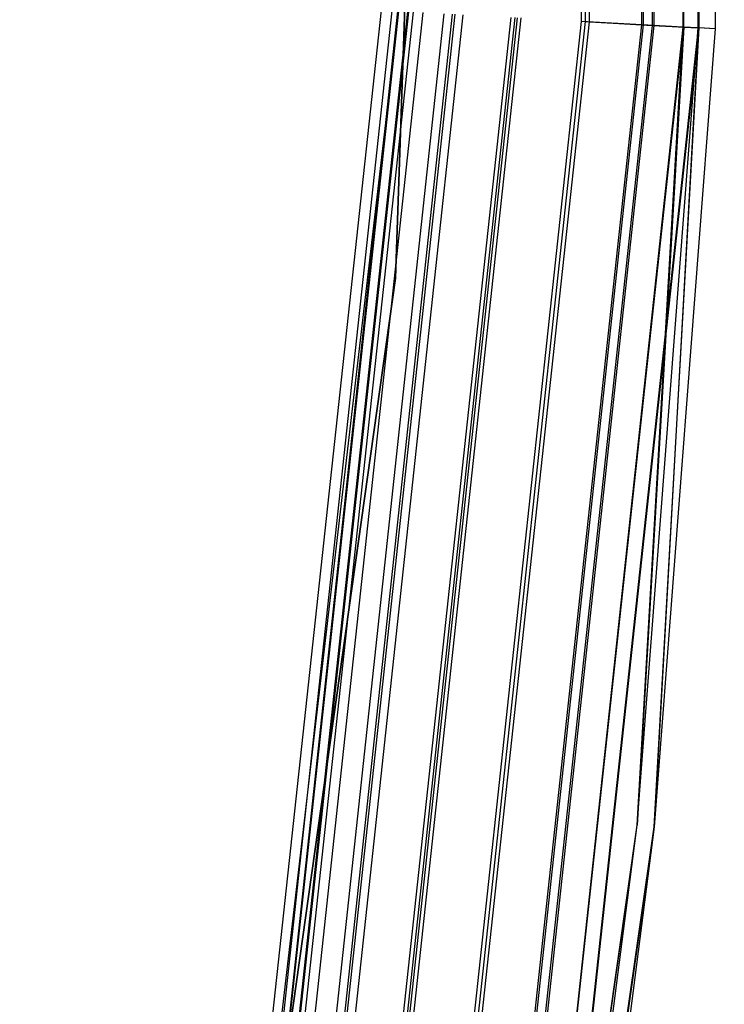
# Model space of a CAD drawing. Extents: x 3 to 49, y 3 to 103.
# Tile 56 of 101: x 48.131 to 48.953, y 23.618 to 24.767. Entities that reach past the tile are written whole.
import ezdxf

# ---------------------------------------------------------------- set-up
doc = ezdxf.new("R2010")
doc.units = 0
doc.header["$LTSCALE"] = 2.54
doc.layers.get('0').update_dxf_attribs({"linetype": 'CONTINUOUS'})

# ---------------------------------------------------------------- blocks, each defined once
blk = doc.blocks.new('HOTEL-MOOD-11782-11790_STL')
at = {"color": 0}
for p, q in [((48.9051, 24.7587, 152.7708), (48.9157, 27.1165, 152.7708)), ((48.9051, 24.7587, 152.7708), (48.9157, 27.1165, 152.7708)), ((48.9056, 24.7586, 122.6129), (48.9163, 27.1165, 122.6129)), ((48.9056, 24.7586, 122.6129), (48.9163, 27.1165, 122.6129)), ((48.9224, 24.7577, 122.6863), (48.933, 27.1173, 122.6863)), ((48.9224, 24.7577, 152.6949), (48.933, 27.1173, 152.6949)), ((48.9224, 24.7577, 122.6863), (48.933, 27.1173, 122.6863)), ((48.9224, 24.7577, 152.6949), (48.933, 27.1173, 152.6949)), ((48.923, 24.7576, 152.7795), (48.9337, 27.1173, 152.7795)), ((48.923, 24.7576, 152.7795), (48.9337, 27.1173, 152.7795)), ((48.9236, 24.7576, 122.6042), (48.9343, 27.1174, 122.6042)), ((48.9236, 24.7576, 122.6042), (48.9343, 27.1174, 122.6042)), ((48.953, 27.1182, 122.6863), (48.9423, 24.7566, 122.6863)), ((48.953, 27.1182, 152.6949), (48.9423, 24.7566, 152.6949)), ((48.953, 27.1182, 122.6863), (48.9423, 24.7566, 122.6863)), ((48.953, 27.1182, 152.6949), (48.9423, 24.7566, 152.6949)), ((48.7865, 24.7653, 152.8656), (48.7971, 27.1109, 152.8656)), ((48.7865, 24.7653, 152.8656), (48.7971, 27.1109, 152.8656)), ((48.791, 24.7651, 152.8851), (48.8016, 27.1111, 152.8851)), ((48.791, 24.7651, 152.8851), (48.8016, 27.1111, 152.8851)), ((48.7911, 24.765, 122.5214), (48.8017, 27.1111, 122.5214)), ((48.7911, 24.765, 122.5214), (48.8017, 27.1111, 122.5214)), ((48.7956, 24.7648, 122.5019), (48.8062, 27.1113, 122.5019)), ((48.7956, 24.7648, 122.5019), (48.8062, 27.1113, 122.5019)), ((48.8566, 24.7614, 152.8317), (48.8672, 27.1142, 152.8317)), ((48.8566, 24.7614, 152.8317), (48.8672, 27.1142, 152.8317)), ((48.8588, 24.7613, 122.5541), (48.8694, 27.1143, 122.5541)), ((48.8588, 24.7613, 122.5541), (48.8694, 27.1143, 122.5541)), ((48.869, 24.7607, 152.8474), (48.8797, 27.1148, 152.8474)), ((48.869, 24.7607, 152.8474), (48.8797, 27.1148, 152.8474)), ((48.8712, 24.7606, 122.5385), (48.8819, 27.1149, 122.5385)), ((48.8712, 24.7606, 122.5385), (48.8819, 27.1149, 122.5385)), ((48.5691, 24.4656, 122.7154), (48.6241, 26.041, 122.7154)), ((48.6241, 26.041, 122.6954), (48.5691, 24.4656, 122.6954)), ((48.5691, 24.4656, 122.7154), (48.6241, 26.041, 122.7154)), ((48.6241, 26.041, 122.6954), (48.5691, 24.4656, 122.6954)), ((48.3036, 22.4703, 152.6951), (48.5527, 24.7784, 152.6951)), ((48.3036, 22.4703, 152.6951), (48.5527, 24.7784, 152.6951)), ((48.5727, 24.7773, 152.6951), (48.3036, 22.4703, 152.6951)), ((48.5727, 24.7773, 152.6951), (48.3036, 22.4703, 152.6951)), ((48.5648, 24.7777, 122.6863), (48.3155, 22.4684, 122.6863)), ((48.5648, 24.7777, 122.6863), (48.3155, 22.4684, 122.6863)), ((48.3228, 22.4672, 152.7797), (48.5721, 24.7773, 152.7797)), ((48.3228, 22.4672, 152.7797), (48.5721, 24.7773, 152.7797)), ((48.5727, 24.7773, 152.6951), (48.3233, 22.4671, 152.6951)), ((48.5727, 24.7773, 152.6951), (48.3233, 22.4671, 152.6951)), ((48.334, 22.4654, 122.6042), (48.5835, 24.7767, 122.6042)), ((48.334, 22.4654, 122.6042), (48.5835, 24.7767, 122.6042)), ((48.3353, 22.4652, 122.6863), (48.5848, 24.7766, 122.6863)), ((48.3353, 22.4652, 122.6863), (48.5848, 24.7766, 122.6863)), ((48.3406, 22.4644, 152.771), (48.5901, 24.7763, 152.771)), ((48.3406, 22.4644, 152.771), (48.5901, 24.7763, 152.771)), ((48.3518, 22.4626, 122.6129), (48.6015, 24.7757, 122.6129)), ((48.3518, 22.4626, 122.6129), (48.6015, 24.7757, 122.6129)), ((48.3763, 22.4587, 152.8475), (48.6262, 24.7743, 152.8475)), ((48.3763, 22.4587, 152.8475), (48.6262, 24.7743, 152.8475)), ((48.3858, 22.4571, 122.5385), (48.6359, 24.7738, 122.5385)), ((48.3858, 22.4571, 122.5385), (48.6359, 24.7738, 122.5385)), ((48.3886, 22.4567, 152.8319), (48.6387, 24.7736, 152.8319)), ((48.3886, 22.4567, 152.8319), (48.6387, 24.7736, 152.8319)), ((48.3981, 22.4551, 122.5541), (48.6483, 24.7731, 122.5541)), ((48.3981, 22.4551, 122.5541), (48.6483, 24.7731, 122.5541)), ((48.4535, 22.4463, 152.8851), (48.7043, 24.7699, 152.8851)), ((48.4535, 22.4463, 152.8851), (48.7043, 24.7699, 152.8851)), ((48.4579, 22.4456, 152.8656), (48.7088, 24.7697, 152.8656)), ((48.4579, 22.4456, 152.8656), (48.7088, 24.7697, 152.8656)), ((48.4607, 22.4451, 122.5019), (48.7116, 24.7695, 122.5019)), ((48.4607, 22.4451, 122.5019), (48.7116, 24.7695, 122.5019)), ((48.4651, 22.4444, 122.5214), (48.716, 24.7693, 122.5214)), ((48.4651, 22.4444, 122.5214), (48.716, 24.7693, 122.5214)), ((48.5348, 22.4332, 152.8656), (48.7865, 24.7653, 152.8656)), ((48.5348, 22.4332, 152.8656), (48.7865, 24.7653, 152.8656)), ((48.5392, 22.4325, 152.8851), (48.791, 24.7651, 152.8851)), ((48.5392, 22.4325, 152.8851), (48.791, 24.7651, 152.8851)), ((48.5393, 22.4325, 122.5214), (48.7911, 24.765, 122.5214)), ((48.5393, 22.4325, 122.5214), (48.7911, 24.765, 122.5214)), ((48.5437, 22.4318, 122.5019), (48.7956, 24.7648, 122.5019)), ((48.5437, 22.4318, 122.5019), (48.7956, 24.7648, 122.5019)), ((48.6041, 22.4221, 152.8317), (48.8566, 24.7614, 152.8317)), ((48.6041, 22.4221, 152.8317), (48.8566, 24.7614, 152.8317)), ((48.6063, 22.4218, 122.5541), (48.8588, 24.7613, 122.5541)), ((48.6063, 22.4218, 122.5541), (48.8588, 24.7613, 122.5541)), ((48.6164, 22.4201, 152.8474), (48.869, 24.7607, 152.8474)), ((48.6164, 22.4201, 152.8474), (48.869, 24.7607, 152.8474)), ((48.6186, 22.4198, 122.5385), (48.8712, 24.7606, 122.5385)), ((48.6186, 22.4198, 122.5385), (48.8712, 24.7606, 122.5385)), ((48.8566, 24.7614, 152.8317), (48.7865, 24.7653, 152.8656)), ((48.8566, 24.7614, 152.8317), (48.7865, 24.7653, 152.8656)), ((48.791, 24.7651, 152.8851), (48.869, 24.7607, 152.8474)), ((48.791, 24.7651, 152.8851), (48.869, 24.7607, 152.8474)), ((48.7911, 24.765, 122.5214), (48.8588, 24.7613, 122.5541)), ((48.7911, 24.765, 122.5214), (48.8588, 24.7613, 122.5541)), ((48.7956, 24.7648, 122.5019), (48.8712, 24.7606, 122.5385)), ((48.7956, 24.7648, 122.5019), (48.8712, 24.7606, 122.5385)), ((48.9051, 24.7587, 152.7708), (48.8566, 24.7614, 152.8317)), ((48.9051, 24.7587, 152.7708), (48.8566, 24.7614, 152.8317)), ((48.8588, 24.7613, 122.5541), (48.9056, 24.7586, 122.6129)), ((48.8588, 24.7613, 122.5541), (48.9056, 24.7586, 122.6129)), ((48.869, 24.7607, 152.8474), (48.923, 24.7576, 152.7795)), ((48.869, 24.7607, 152.8474), (48.923, 24.7576, 152.7795)), ((48.8712, 24.7606, 122.5385), (48.9236, 24.7576, 122.6042)), ((48.8712, 24.7606, 122.5385), (48.9236, 24.7576, 122.6042)), ((48.652, 22.4144, 152.7708), (48.9051, 24.7587, 152.7708)), ((48.652, 22.4144, 152.7708), (48.9051, 24.7587, 152.7708)), ((48.6526, 22.4143, 122.6129), (48.9056, 24.7586, 122.6129)), ((48.6526, 22.4143, 122.6129), (48.9056, 24.7586, 122.6129)), ((48.6698, 22.4116, 152.7795), (48.923, 24.7576, 152.7795)), ((48.6698, 22.4116, 152.7795), (48.923, 24.7576, 152.7795)), ((48.6704, 22.4115, 122.6042), (48.9236, 24.7576, 122.6042)), ((48.6704, 22.4115, 122.6042), (48.9236, 24.7576, 122.6042)), ((48.8511, 23.8272, 152.6949), (48.9051, 24.7587, 152.7708)), ((48.8511, 23.8272, 152.6949), (48.9051, 24.7587, 152.7708)), ((48.9056, 24.7586, 122.6129), (48.8511, 23.8272, 122.6863)), ((48.9056, 24.7586, 122.6129), (48.8511, 23.8272, 122.6863)), ((48.8511, 23.8272, 122.6863), (48.9224, 24.7577, 122.6863)), ((48.8511, 23.8272, 152.6949), (48.9224, 24.7577, 152.6949)), ((48.8511, 23.8272, 122.6863), (48.9224, 24.7577, 122.6863)), ((48.8511, 23.8272, 152.6949), (48.9224, 24.7577, 152.6949)), ((48.871, 23.8253, 122.6863), (48.9236, 24.7576, 122.6042)), ((48.871, 23.8253, 122.6863), (48.9236, 24.7576, 122.6042)), ((48.923, 24.7576, 152.7795), (48.871, 23.8253, 152.6949)), ((48.923, 24.7576, 152.7795), (48.871, 23.8253, 152.6949)), ((48.9423, 24.7566, 122.6863), (48.871, 23.8253, 122.6863)), ((48.9423, 24.7566, 152.6949), (48.871, 23.8253, 152.6949)), ((48.9423, 24.7566, 122.6863), (48.871, 23.8253, 122.6863)), ((48.9423, 24.7566, 152.6949), (48.871, 23.8253, 152.6949)), ((48.9224, 24.7577, 152.6949), (48.9051, 24.7587, 152.7708)), ((48.9224, 24.7577, 152.6949), (48.9051, 24.7587, 152.7708)), ((48.9056, 24.7586, 122.6129), (48.9224, 24.7577, 122.6863)), ((48.9056, 24.7586, 122.6129), (48.9224, 24.7577, 122.6863)), ((48.9224, 24.7577, 152.6949), (48.9224, 24.7577, 122.6863)), ((48.9224, 24.7577, 152.6949), (48.9224, 24.7577, 122.6863)), ((48.9423, 24.7566, 152.6949), (48.923, 24.7576, 152.7795)), ((48.9423, 24.7566, 152.6949), (48.923, 24.7576, 152.7795)), ((48.9423, 24.7566, 122.6863), (48.9236, 24.7576, 122.6042)), ((48.9423, 24.7566, 122.6863), (48.9236, 24.7576, 122.6042)), ((48.9423, 24.7566, 152.6949), (48.9423, 24.7566, 122.6863)), ((48.9423, 24.7566, 152.6949), (48.9423, 24.7566, 122.6863)), ((48.1306, 21.3455, 122.7154), (48.5691, 24.4656, 122.7154)), ((48.5691, 24.4656, 122.6954), (48.1306, 21.3455, 122.6954)), ((48.1306, 21.3455, 122.7154), (48.5691, 24.4656, 122.7154)), ((48.5691, 24.4656, 122.6954), (48.1306, 21.3455, 122.6954)), ((48.5691, 24.4656, 122.7154), (48.5691, 24.4656, 122.6954)), ((48.5691, 24.4656, 122.7154), (48.5691, 24.4656, 122.6954)), ((48.652, 22.4144, 152.7708), (48.8511, 23.8272, 152.6949)), ((48.652, 22.4144, 152.7708), (48.8511, 23.8272, 152.6949)), ((48.6526, 22.4143, 122.6129), (48.8511, 23.8272, 122.6863)), ((48.6526, 22.4143, 122.6129), (48.8511, 23.8272, 122.6863)), ((48.6691, 22.4117, 122.6863), (48.8511, 23.8272, 122.6863)), ((48.6691, 22.4117, 152.6949), (48.8511, 23.8272, 152.6949)), ((48.6691, 22.4117, 122.6863), (48.8511, 23.8272, 122.6863)), ((48.6691, 22.4117, 152.6949), (48.8511, 23.8272, 152.6949)), ((48.6698, 22.4116, 152.7795), (48.871, 23.8253, 152.6949)), ((48.6698, 22.4116, 152.7795), (48.871, 23.8253, 152.6949)), ((48.871, 23.8253, 122.6863), (48.6704, 22.4115, 122.6042)), ((48.871, 23.8253, 122.6863), (48.6704, 22.4115, 122.6042)), ((48.871, 23.8253, 122.6863), (48.6889, 22.4085, 122.6863)), ((48.871, 23.8253, 152.6949), (48.6889, 22.4085, 152.6949)), ((48.871, 23.8253, 122.6863), (48.6889, 22.4085, 122.6863)), ((48.871, 23.8253, 152.6949), (48.6889, 22.4085, 152.6949)), ((48.8511, 23.8272, 152.6949), (48.8511, 23.8272, 122.6863)), ((48.8511, 23.8272, 152.6949), (48.8511, 23.8272, 122.6863)), ((48.871, 23.8253, 152.6949), (48.871, 23.8253, 122.6863)), ((48.871, 23.8253, 152.6949), (48.871, 23.8253, 122.6863))]:
    blk.add_line(p, q, dxfattribs=at)

msp = doc.modelspace()

# ---------------------------------------------------------------- block references
at = {"color": 0}
msp.add_blockref('HOTEL-MOOD-11782-11790_STL', (0, 0), dxfattribs=at)

doc.saveas('drawing.dxf')
